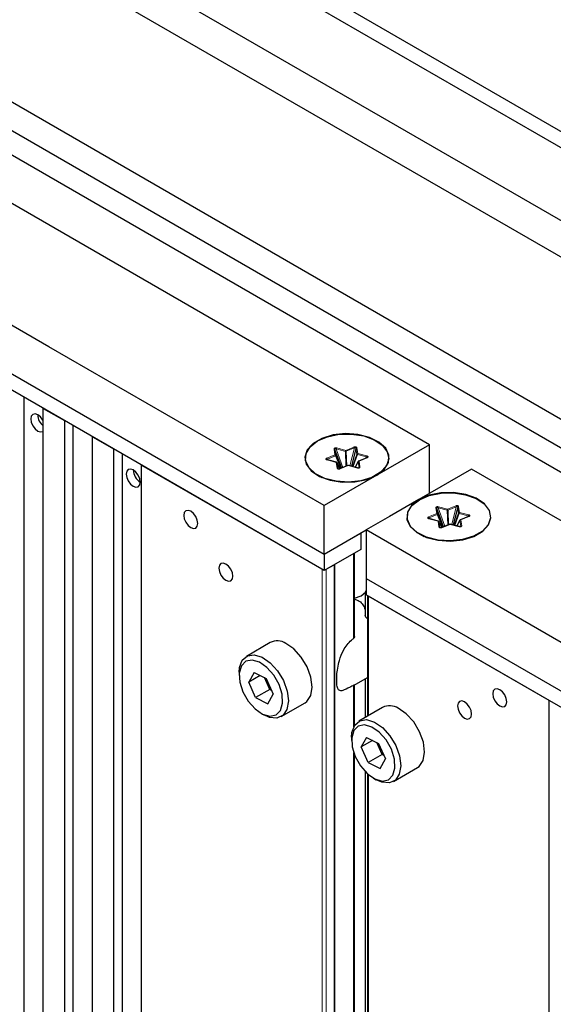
# Paper-space layout 'Blatt4' of a CAD drawing. Header units: millimetres. Extents: x 5 to 418, y 2 to 292.
# Tile 62 of 70: x 265 to 279, y 198 to 223. Entities that reach past the tile are written whole.
import ezdxf

# ---------------------------------------------------------------- set-up
doc = ezdxf.new("R2010")
doc.units = ezdxf.units.MM

psp = doc.layouts.new('Blatt4')

# ---------------------------------------------------------------- linework, layer by layer
at = {"color": 7, "linetype": 'Continuous', "lineweight": 25}
for p, q in [((253.747, 234.223), (304.658, 204.832)), ((254.1, 234.427), (305.011, 205.037)), ((303.067, 203.914), (252.775, 232.947)), ((255.957, 230.191), (302.271, 203.455)), ((292.373, 205.087), (252.421, 228.15)), ((252.598, 227.334), (292.373, 204.372)), ((252.244, 226.926), (292.373, 203.76)), ((275.579, 212.23), (263.204, 219.374)), ((260.553, 216.618), (272.927, 209.475)), ((272.927, 209.066), (260.553, 216.21)), ((265.373, 143.49), (265.373, 213.427)), ((265.856, 213.148), (266.386, 212.842)), ((265.856, 143.212), (265.856, 213.148)), ((266.386, 212.842), (266.386, 142.905)), ((266.611, 142.776), (266.611, 212.713)), ((267.094, 212.434), (267.624, 212.128)), ((267.094, 142.497), (267.094, 212.434)), ((275.579, 212.23), (274.253, 211.465)), ((275.579, 211.006), (275.579, 212.23)), ((267.624, 212.128), (267.624, 142.191)), ((267.848, 142.062), (267.848, 211.998)), ((273.368, 211.646), (273.199, 212.111)), ((273.357, 211.642), (273.222, 211.966)), ((273.726, 212.14), (273.613, 211.691)), ((274, 211.905), (273.795, 211.821)), ((268.331, 211.72), (272.874, 209.097)), ((268.331, 141.783), (268.331, 211.72)), ((272.989, 211.864), (272.996, 211.856)), ((273.236, 211.791), (273.008, 211.851)), ((273.324, 211.637), (273.252, 211.778)), ((273.524, 211.71), (273.318, 211.626)), ((273.768, 211.65), (273.539, 211.711)), ((273.783, 211.81), (273.706, 211.667)), ((272.759, 211.47), (272.872, 211.405)), ((272.865, 211.409), (272.869, 211.406)), ((274.253, 211.465), (272.927, 210.699)), ((274.131, 211.405), (274.244, 211.47)), ((274.134, 211.406), (274.138, 211.409)), ((276.64, 211.618), (275.314, 210.852)), ((289.014, 204.474), (276.64, 211.618)), ((272.927, 209.475), (272.927, 210.699)), ((276.29, 210.66), (276.176, 210.212)), ((275.931, 210.166), (275.762, 210.631)), ((275.921, 210.162), (275.785, 210.487)), ((276.564, 210.426), (276.358, 210.341)), ((275.552, 210.384), (275.559, 210.376)), ((275.8, 210.311), (275.571, 210.372)), ((275.89, 210.152), (275.816, 210.298)), ((276.087, 210.23), (275.881, 210.146)), ((276.332, 210.17), (276.103, 210.231)), ((276.346, 210.33), (276.269, 210.187)), ((272.927, 209.475), (273.988, 210.087)), ((272.927, 209.475), (273.846, 210.005)), ((273.846, 210.005), (273.846, 209.597)), ((273.988, 210.087), (273.988, 208.862)), ((275.322, 209.99), (275.435, 209.925)), ((275.428, 209.929), (275.433, 209.926)), ((276.695, 209.925), (276.808, 209.99)), ((276.697, 209.926), (276.702, 209.929)), ((273.846, 209.597), (272.927, 209.066)), ((272.927, 209.475), (272.927, 209.066)), ((273.688, 207.405), (273.688, 209.505)), ((272.98, 209.097), (273.175, 209.209)), ((273.988, 208.862), (286.362, 201.719)), ((273.988, 208.862), (273.988, 208.454)), ((273.96, 208.517), (273.96, 207.946)), ((286.362, 201.31), (273.988, 208.454)), ((274.019, 208.436), (274.019, 205.4)), ((274.041, 208.423), (278.584, 205.801)), ((271.571, 207.252), (270.969, 206.905)), ((270.788, 206.504), (270.788, 206.423)), ((271.165, 206.498), (271.031, 206.257)), ((271.165, 206.498), (271.47, 206.347)), ((271.317, 206.423), (271.031, 206.257)), ((271.202, 205.866), (271.031, 206.257)), ((271.556, 206.07), (271.425, 206.37)), ((271.47, 206.347), (271.642, 205.955)), ((273.679, 206.182), (274.019, 206.377)), ((273.96, 206.344), (273.96, 205.366)), ((271.556, 206.07), (271.202, 205.866)), ((271.508, 205.714), (271.642, 205.955)), ((271.556, 206.07), (271.58, 206.097)), ((271.601, 206.047), (271.556, 206.07)), ((273.688, 205.163), (273.688, 206.188)), ((271.202, 205.866), (271.508, 205.714)), ((271.844, 205.389), (272.445, 205.736)), ((278.584, 205.801), (278.584, 135.864)), ((271.336, 205.474), (271.407, 205.433)), ((274.399, 205.619), (273.798, 205.272)), ((273.617, 204.872), (273.617, 204.79)), ((273.993, 204.865), (273.859, 204.625)), ((274.146, 204.79), (273.859, 204.625)), ((273.993, 204.865), (274.298, 204.714)), ((274.384, 204.437), (274.253, 204.737)), ((274.298, 204.714), (274.47, 204.322)), ((274.031, 204.233), (273.859, 204.625)), ((274.384, 204.437), (274.408, 204.464)), ((273.688, 190.441), (273.688, 204.437)), ((274.384, 204.437), (274.031, 204.233)), ((274.031, 204.233), (274.336, 204.082)), ((274.336, 204.082), (274.47, 204.322)), ((274.43, 204.414), (274.384, 204.437)), ((273.96, 204.004), (273.96, 190.986)), ((274.673, 203.757), (275.274, 204.104)), ((274.019, 203.948), (274.019, 188.457)), ((274.165, 203.841), (274.235, 203.8))]:
    psp.add_line(p, q, dxfattribs=at)
at = {"color": 7, "linetype": 'Continuous', "lineweight": 18}
for p, q in [((273.242, 212.151), (273.47, 212.09)), ((273.47, 212.09), (273.676, 212.174)), ((273.484, 212.066), (273.689, 212.15)), ((273.689, 212.15), (273.576, 211.701)), ((273.75, 212.155), (273.773, 212.01)), ((272.993, 211.894), (273.199, 211.979)), ((273.007, 211.87), (273.212, 211.954)), ((273.199, 211.979), (273.175, 212.123)), ((273.222, 211.966), (273.199, 212.111)), ((273.212, 211.954), (273.345, 211.636)), ((273.401, 211.659), (273.232, 212.125)), ((273.232, 212.125), (273.461, 212.064)), ((273.461, 212.064), (273.475, 211.69)), ((273.498, 211.699), (273.484, 212.066)), ((273.75, 211.995), (273.639, 211.684)), ((273.655, 211.68), (273.764, 211.984)), ((273.726, 212.14), (273.75, 211.995)), ((273.764, 211.984), (273.993, 211.924)), ((273.773, 212.01), (274.002, 211.949)), ((274.01, 211.903), (273.805, 211.818)), ((273.993, 211.924), (273.965, 211.891)), ((273.23, 211.787), (273.001, 211.848)), ((273.03, 211.845), (273.007, 211.87)), ((273.254, 211.642), (273.23, 211.787)), ((273.277, 211.63), (273.253, 211.775)), ((273.253, 211.775), (273.324, 211.636)), ((273.533, 211.707), (273.328, 211.623)), ((273.762, 211.646), (273.533, 211.707)), ((273.708, 211.666), (273.781, 211.804)), ((273.781, 211.804), (273.805, 211.659)), ((273.805, 211.818), (273.828, 211.674)), ((273.281, 211.624), (273.277, 211.63)), ((275.805, 210.671), (276.034, 210.61)), ((276.034, 210.61), (276.239, 210.694)), ((276.047, 210.586), (276.253, 210.67)), ((276.253, 210.67), (276.139, 210.221)), ((276.29, 210.66), (276.313, 210.515)), ((276.313, 210.675), (276.337, 210.53)), ((275.557, 210.415), (275.762, 210.499)), ((275.57, 210.39), (275.776, 210.474)), ((275.762, 210.499), (275.738, 210.644)), ((275.785, 210.487), (275.762, 210.631)), ((275.776, 210.474), (275.908, 210.157)), ((275.964, 210.18), (275.795, 210.645)), ((275.795, 210.645), (276.024, 210.584)), ((276.024, 210.584), (276.038, 210.21)), ((276.061, 210.219), (276.047, 210.586)), ((276.313, 210.515), (276.202, 210.205)), ((276.218, 210.2), (276.327, 210.504)), ((276.327, 210.504), (276.556, 210.444)), ((276.337, 210.53), (276.566, 210.47)), ((276.573, 210.423), (276.368, 210.339)), ((276.556, 210.444), (276.528, 210.411)), ((275.793, 210.307), (275.564, 210.368)), ((275.593, 210.366), (275.57, 210.39)), ((275.817, 210.163), (275.793, 210.307)), ((275.84, 210.15), (275.817, 210.295)), ((275.817, 210.295), (275.887, 210.157)), ((276.096, 210.227), (275.891, 210.143)), ((276.325, 210.167), (276.096, 210.227)), ((276.271, 210.186), (276.345, 210.324)), ((276.345, 210.324), (276.368, 210.179)), ((276.368, 210.339), (276.392, 210.194)), ((275.845, 210.144), (275.84, 210.15)), ((273.669, 209.495), (273.669, 207.357)), ((273.175, 209.209), (273.175, 138.987)), ((273.196, 138.975), (273.196, 209.221)), ((272.874, 209.097), (272.874, 139.16)), ((272.98, 139.099), (272.98, 209.097)), ((274.016, 207.856), (274.016, 208.438)), ((274.041, 205.412), (274.041, 208.423)), ((274.016, 205.398), (274.016, 206.376)), ((273.669, 206.179), (273.669, 205.13)), ((273.669, 204.488), (273.669, 190.391)), ((274.016, 190.895), (274.016, 203.95)), ((274.041, 188.469), (274.041, 203.928))]:
    psp.add_line(p, q, dxfattribs=at)
at = {"color": 7, "linetype": 'Continuous', "lineweight": 25, "flags": 128}
for points in [[(272.927, 210.699), (265.998, 214.7), (260.553, 217.843)], [(265.856, 212.822), (265.84, 212.853), (265.782, 212.93), (265.715, 212.985), (265.647, 213.009), (265.59, 212.997), (265.551, 212.953), (265.538, 212.883), (265.551, 212.797), (265.59, 212.709), (265.647, 212.631), (265.715, 212.577)], [(265.715, 212.577), (265.782, 212.553), (265.84, 212.564), (265.856, 212.577)], [(274.253, 211.465), (274.441, 211.612), (274.546, 211.784), (274.558, 211.967), (274.476, 212.144), (274.307, 212.299), (274.067, 212.418), (273.777, 212.491), (273.462, 212.511), (273.151, 212.477), (272.871, 212.392), (272.647, 212.263), (272.499, 212.101), (272.44, 211.921), (272.475, 211.74), (272.602, 211.572), (272.809, 211.434), (273.077, 211.336), (273.383, 211.289), (273.699, 211.296), (273.998, 211.356), (274.253, 211.465)], [(272.759, 212.327), (273.011, 212.434), (273.307, 212.494), (273.619, 212.501), (273.922, 212.454), (274.187, 212.358), (274.391, 212.221), (274.516, 212.055), (274.551, 211.876), (274.493, 211.698), (274.347, 211.539), (274.125, 211.411), (273.849, 211.326), (273.541, 211.293), (273.23, 211.313), (272.943, 211.385), (272.706, 211.503), (272.539, 211.656), (272.458, 211.831), (272.47, 212.011), (272.573, 212.182), (272.759, 212.327)], [(268.119, 211.189), (268.187, 211.165), (268.244, 211.176), (268.282, 211.221), (268.296, 211.291), (268.282, 211.377), (268.244, 211.465), (268.187, 211.543), (268.119, 211.597), (268.051, 211.621), (267.994, 211.609), (267.956, 211.565), (267.942, 211.495), (267.956, 211.409), (267.994, 211.321), (268.051, 211.243), (268.119, 211.189)], [(275.314, 210.852), (275.126, 210.705), (275.021, 210.533), (275.009, 210.35), (275.091, 210.173), (275.26, 210.019), (275.5, 209.899), (275.79, 209.826), (276.105, 209.806), (276.416, 209.84), (276.696, 209.925), (276.92, 210.055), (277.068, 210.216), (277.127, 210.396), (277.091, 210.578), (276.965, 210.745), (276.758, 210.884), (276.49, 210.981), (276.184, 211.028), (275.867, 211.021), (275.569, 210.961), (275.314, 210.852)], [(275.323, 210.847), (275.574, 210.955), (275.87, 211.014), (276.183, 211.021), (276.485, 210.974), (276.75, 210.878), (276.954, 210.741), (277.079, 210.576), (277.114, 210.396), (277.056, 210.219), (276.91, 210.059), (276.689, 209.931), (276.412, 209.847), (276.104, 209.813), (275.793, 209.833), (275.506, 209.906), (275.269, 210.023), (275.103, 210.176), (275.022, 210.351), (275.033, 210.531), (275.137, 210.702), (275.323, 210.847)], [(275.314, 210.852), (274.571, 210.424), (273.988, 210.087)], [(269.568, 210.148), (269.636, 210.124), (269.693, 210.136), (269.732, 210.18), (269.745, 210.25), (269.732, 210.336), (269.693, 210.424), (269.636, 210.502), (269.568, 210.556), (269.501, 210.58), (269.443, 210.569), (269.405, 210.524), (269.392, 210.454), (269.405, 210.368), (269.443, 210.28), (269.501, 210.203), (269.568, 210.148)], [(286.362, 202.944), (279.433, 206.944), (273.988, 210.087)], [(270.452, 208.821), (270.52, 208.798), (270.577, 208.809), (270.616, 208.853), (270.629, 208.923), (270.616, 209.009), (270.577, 209.097), (270.52, 209.175), (270.452, 209.229), (270.385, 209.253), (270.327, 209.242), (270.289, 209.198), (270.276, 209.127), (270.289, 209.041), (270.327, 208.953), (270.385, 208.876), (270.452, 208.821)], [(273.688, 208.364), (273.693, 208.366), (273.855, 208.428)], [(273.855, 208.428), (273.964, 208.522), (273.988, 208.565)], [(272.445, 205.736), (272.492, 205.77), (272.591, 205.918), (272.627, 206.129), (272.595, 206.379), (272.501, 206.642), (272.352, 206.889), (272.167, 207.093), (271.964, 207.232)], [(270.788, 206.504), (270.798, 206.624), (270.866, 206.807), (270.993, 206.917), (271.165, 206.944), (271.363, 206.885)], [(271.297, 206.76), (271.113, 206.813), (270.955, 206.781), (270.843, 206.667), (270.791, 206.486), (270.805, 206.259), (270.882, 206.014), (271.015, 205.779), (271.186, 205.585), (271.375, 205.453), (271.56, 205.4), (271.717, 205.432), (271.829, 205.545), (271.881, 205.726), (271.868, 205.953), (271.79, 206.199), (271.658, 206.433), (271.486, 206.628), (271.297, 206.76)], [(271.363, 206.885), (271.566, 206.746), (271.751, 206.542), (271.899, 206.295), (271.994, 206.032), (272.026, 205.782), (271.99, 205.571), (271.891, 205.423), (271.739, 205.353), (271.552, 205.369), (271.407, 205.433)], [(277.347, 205.658), (277.414, 205.634), (277.472, 205.645), (277.51, 205.689), (277.523, 205.76), (277.51, 205.846), (277.472, 205.934), (277.414, 206.011), (277.347, 206.066), (277.279, 206.089), (277.222, 206.078), (277.183, 206.034), (277.17, 205.964), (277.183, 205.878), (277.222, 205.79), (277.279, 205.712), (277.347, 205.658)], [(276.463, 205.351), (276.53, 205.328), (276.588, 205.339), (276.626, 205.383), (276.64, 205.453), (276.626, 205.539), (276.588, 205.628), (276.53, 205.705), (276.463, 205.76), (276.395, 205.783), (276.338, 205.772), (276.299, 205.728), (276.286, 205.658), (276.299, 205.572), (276.338, 205.483), (276.395, 205.406), (276.463, 205.351)], [(275.274, 204.104), (275.32, 204.137), (275.419, 204.285), (275.455, 204.496), (275.424, 204.746), (275.329, 205.009), (275.181, 205.256), (274.995, 205.46), (274.792, 205.599)], [(273.617, 204.872), (273.626, 204.992), (273.695, 205.174), (273.822, 205.284), (273.993, 205.312), (274.191, 205.252)], [(274.191, 205.252), (274.394, 205.113), (274.58, 204.909), (274.728, 204.662), (274.823, 204.399), (274.854, 204.149), (274.818, 203.938), (274.719, 203.79), (274.568, 203.72), (274.38, 203.736), (274.235, 203.8)], [(274.126, 205.127), (273.941, 205.18), (273.783, 205.148), (273.672, 205.035), (273.62, 204.853), (273.633, 204.626), (273.711, 204.381), (273.843, 204.147), (274.014, 203.952), (274.204, 203.82), (274.388, 203.767), (274.546, 203.799), (274.658, 203.912), (274.71, 204.094), (274.696, 204.321), (274.619, 204.566), (274.486, 204.8), (274.315, 204.995), (274.126, 205.127)]]:
    psp.add_lwpolyline(points, dxfattribs=at)
at = {"color": 7, "linetype": 'Continuous', "lineweight": 18, "flags": 128}
for points in [[(273.001, 211.848), (273.003, 211.849), (273.004, 211.851), (273.006, 211.851), (273.007, 211.851), (273.008, 211.851)], [(273.23, 211.787), (273.232, 211.789), (273.233, 211.79), (273.235, 211.791), (273.236, 211.791), (273.236, 211.791)], [(273.252, 211.778), (273.253, 211.777), (273.253, 211.775)], [(273.762, 211.646), (273.764, 211.648), (273.765, 211.649), (273.767, 211.65), (273.768, 211.65), (273.768, 211.65)], [(275.564, 210.368), (275.566, 210.37), (275.568, 210.371), (275.569, 210.372), (275.57, 210.372), (275.571, 210.372)], [(275.793, 210.307), (275.795, 210.309), (275.796, 210.31), (275.798, 210.311), (275.799, 210.311), (275.8, 210.311)], [(275.816, 210.298), (275.816, 210.297), (275.817, 210.295)], [(276.325, 210.167), (276.327, 210.168), (276.328, 210.17), (276.33, 210.17), (276.331, 210.171), (276.332, 210.17)]]:
    psp.add_lwpolyline(points, dxfattribs=at)
at = {"color": 7, "linetype": 'Continuous', "lineweight": 25}
for centre, radius, start, end in [((266.095, 213), 0.381, 182.2191, 231.0992), ((268.494, 211.609), 0.375, 181.8666, 238.1281), ((273.321, 211.619), 0.00755, 115.3071, 166.7559), ((275.885, 210.139), 0.00755, 115.3071, 166.7559), ((271.75, 206.902), 0.393, 57.081, 117.1877), ((274.579, 205.269), 0.393, 57.081, 117.1877)]:
    psp.add_arc(centre, radius, start, end, dxfattribs=at)
at = {"color": 7, "linetype": 'Continuous', "lineweight": 18}
for centre, radius, start, end in [((273.29, 212.117), 0.0589, 145.679, 172.7243), ((273.645, 212.141), 0.0452, 11.0172, 47.0888), ((273.75, 212.128), 0.0268, 91.1178, 153.1976), ((272.963, 211.861), 0.0452, 11.0172, 47.0888), ((273.178, 212.1), 0.0236, 28.644, 96.4195), ((273.168, 211.945), 0.0452, 11.0172, 47.0888), ((273.201, 211.955), 0.0236, 28.644, 96.4195), ((273.205, 211.97), 0.0179, 295.4325, 347.695), ((273.519, 212.057), 0.0589, 145.679, 172.7243), ((273.467, 212.171), 0.107, 266.8077, 279.4222), ((273.44, 212.057), 0.0452, 11.0172, 47.0888), ((273.774, 211.983), 0.0268, 91.1178, 153.1976), ((273.773, 212.01), 0.0277, 212.4349, 249.3591), ((273.822, 211.977), 0.0589, 145.679, 172.7243), ((274.051, 211.916), 0.0589, 145.679, 172.7243), ((274.003, 211.896), 0.00952, 42.8074, 105.2163), ((273.233, 211.764), 0.0236, 28.644, 96.4195), ((273.526, 211.701), 0.00952, 42.8074, 105.2163), ((273.539, 211.704), 0.00704, 88.6697, 152.1985), ((273.805, 211.792), 0.0268, 91.1178, 153.1976), ((273.793, 211.804), 0.0117, 152.2264, 182.936), ((273.798, 211.812), 0.00984, 43.938, 104.0858), ((273.829, 211.647), 0.0268, 91.1178, 153.1976), ((273.256, 211.619), 0.0236, 28.644, 96.4195), ((273.321, 211.616), 0.00952, 42.8074, 105.2163), ((275.853, 210.638), 0.0589, 145.679, 172.7243), ((276.208, 210.661), 0.0452, 11.0172, 47.0888), ((276.314, 210.648), 0.0268, 91.1178, 153.1976), ((275.526, 210.382), 0.0452, 11.0172, 47.0888), ((275.741, 210.62), 0.0236, 28.644, 96.4195), ((275.731, 210.466), 0.0452, 11.0172, 47.0888), ((275.765, 210.475), 0.0236, 28.644, 96.4195), ((275.768, 210.491), 0.0179, 295.4325, 347.695), ((276.082, 210.577), 0.0589, 145.679, 172.7243), ((276.03, 210.691), 0.107, 266.8077, 279.4222), ((276.003, 210.577), 0.0452, 11.0172, 47.0888), ((276.337, 210.503), 0.0268, 91.1178, 153.1976), ((276.337, 210.53), 0.0277, 212.4349, 249.3591), ((276.385, 210.497), 0.0589, 145.679, 172.7243), ((276.614, 210.436), 0.0589, 145.679, 172.7243), ((276.566, 210.416), 0.00952, 42.8074, 105.2163), ((275.796, 210.284), 0.0236, 28.644, 96.4195), ((275.82, 210.139), 0.0236, 28.644, 96.4195), ((276.089, 210.221), 0.00952, 42.8074, 105.2163), ((276.102, 210.224), 0.00704, 88.6697, 152.1985), ((276.368, 210.312), 0.0268, 91.1178, 153.1976), ((276.356, 210.325), 0.0117, 152.2264, 182.936), ((276.361, 210.332), 0.00984, 43.938, 104.0858), ((276.392, 210.167), 0.0268, 91.1178, 153.1976), ((275.884, 210.137), 0.00952, 42.8074, 105.2163)]:
    psp.add_arc(centre, radius, start, end, dxfattribs=at)
for points, knots in [([(273.175, 212.123), (273.175, 212.126), (273.175, 212.131), (273.178, 212.138), (273.184, 212.144), (273.193, 212.149), (273.204, 212.153), (273.217, 212.154), (273.23, 212.153), (273.238, 212.151), (273.242, 212.151)], [0, 0, 0, 0, 0.124991, 0.245739, 0.37336, 0.499954, 0.623626, 0.754179, 0.87335, 1, 1, 1, 1]), ([(273.676, 212.174), (273.679, 212.175), (273.686, 212.178), (273.699, 212.18), (273.711, 212.18), (273.724, 212.178), (273.735, 212.174), (273.743, 212.168), (273.748, 212.162), (273.749, 212.157), (273.75, 212.155)], [0, 0, 0, 0, 0.124991, 0.245739, 0.37336, 0.499954, 0.623626, 0.754179, 0.87335, 1, 1, 1, 1]), ([(273.689, 212.15), (273.692, 212.152), (273.696, 212.155), (273.703, 212.158), (273.709, 212.16), (273.714, 212.159), (273.718, 212.158), (273.721, 212.156), (273.724, 212.152), (273.726, 212.147), (273.726, 212.142), (273.726, 212.14)], [0, 0, 0, 0, 0.158009, 0.290694, 0.402205, 0.499439, 0.554415, 0.611602, 0.720117, 0.847453, 1, 1, 1, 1]), ([(273.001, 211.848), (272.997, 211.849), (272.99, 211.851), (272.981, 211.856), (272.974, 211.862), (272.971, 211.87), (272.972, 211.877), (272.976, 211.884), (272.984, 211.89), (272.99, 211.893), (272.993, 211.894)], [0, 0, 0, 0, 0.124991, 0.245739, 0.37336, 0.499954, 0.623626, 0.754179, 0.87335, 1, 1, 1, 1]), ([(273.199, 212.111), (273.198, 212.114), (273.197, 212.118), (273.198, 212.124), (273.201, 212.129), (273.205, 212.132), (273.21, 212.133), (273.217, 212.132), (273.224, 212.129), (273.229, 212.126), (273.232, 212.125)], [0, 0, 0, 0, 0.158185, 0.291019, 0.402654, 0.499996, 0.597318, 0.708945, 0.841788, 1, 1, 1, 1]), ([(274.002, 211.949), (274.006, 211.948), (274.013, 211.946), (274.023, 211.941), (274.029, 211.935), (274.033, 211.927), (274.032, 211.92), (274.027, 211.913), (274.02, 211.907), (274.013, 211.904), (274.01, 211.903)], [0, 0, 0, 0, 0.124991, 0.245739, 0.37336, 0.499954, 0.623626, 0.754179, 0.87335, 1, 1, 1, 1]), ([(273.828, 211.674), (273.828, 211.671), (273.829, 211.666), (273.826, 211.659), (273.82, 211.653), (273.811, 211.648), (273.799, 211.644), (273.786, 211.643), (273.774, 211.644), (273.766, 211.646), (273.762, 211.646)], [0, 0, 0, 0, 0.124991, 0.245739, 0.37336, 0.499954, 0.623626, 0.754179, 0.87335, 1, 1, 1, 1]), ([(273.328, 211.623), (273.324, 211.622), (273.317, 211.619), (273.305, 211.617), (273.292, 211.617), (273.28, 211.619), (273.269, 211.623), (273.261, 211.628), (273.256, 211.635), (273.254, 211.64), (273.254, 211.642)], [0, 0, 0, 0, 0.1249911, 0.2457394, 0.37336, 0.4999539, 0.6236258, 0.7541795, 0.8733495, 1, 1, 1, 1]), ([(275.738, 210.644), (275.738, 210.646), (275.738, 210.651), (275.741, 210.658), (275.747, 210.664), (275.756, 210.67), (275.768, 210.673), (275.78, 210.674), (275.793, 210.673), (275.801, 210.672), (275.805, 210.671)], [0, 0, 0, 0, 0.124991, 0.245739, 0.37336, 0.499954, 0.623626, 0.754179, 0.87335, 1, 1, 1, 1]), ([(276.239, 210.694), (276.243, 210.696), (276.25, 210.698), (276.262, 210.7), (276.275, 210.701), (276.287, 210.699), (276.298, 210.695), (276.306, 210.689), (276.311, 210.682), (276.312, 210.677), (276.313, 210.675)], [0, 0, 0, 0, 0.124991, 0.245739, 0.37336, 0.499954, 0.623626, 0.754179, 0.87335, 1, 1, 1, 1]), ([(276.253, 210.67), (276.255, 210.672), (276.259, 210.675), (276.266, 210.678), (276.273, 210.68), (276.278, 210.68), (276.281, 210.678), (276.284, 210.676), (276.287, 210.673), (276.289, 210.667), (276.29, 210.663), (276.29, 210.66)], [0, 0, 0, 0, 0.158009, 0.290694, 0.402205, 0.499439, 0.554415, 0.611602, 0.720117, 0.847453, 1, 1, 1, 1]), ([(275.564, 210.368), (275.561, 210.369), (275.553, 210.371), (275.544, 210.376), (275.537, 210.383), (275.534, 210.39), (275.535, 210.397), (275.54, 210.404), (275.547, 210.41), (275.553, 210.413), (275.557, 210.415)], [0, 0, 0, 0, 0.124991, 0.245739, 0.37336, 0.499954, 0.623626, 0.754179, 0.87335, 1, 1, 1, 1]), ([(275.762, 210.631), (275.761, 210.634), (275.76, 210.638), (275.761, 210.644), (275.764, 210.649), (275.768, 210.652), (275.774, 210.653), (275.78, 210.652), (275.788, 210.649), (275.792, 210.647), (275.795, 210.645)], [0, 0, 0, 0, 0.1581849, 0.2910187, 0.4026542, 0.4999965, 0.5973177, 0.7089448, 0.8417876, 1, 1, 1, 1]), ([(276.566, 210.47), (276.569, 210.468), (276.577, 210.466), (276.586, 210.461), (276.593, 210.455), (276.596, 210.448), (276.595, 210.44), (276.59, 210.433), (276.583, 210.427), (276.577, 210.424), (276.573, 210.423)], [0, 0, 0, 0, 0.124991, 0.245739, 0.37336, 0.499954, 0.623626, 0.754179, 0.87335, 1, 1, 1, 1]), ([(275.891, 210.143), (275.887, 210.142), (275.88, 210.139), (275.868, 210.137), (275.855, 210.137), (275.843, 210.139), (275.832, 210.143), (275.824, 210.149), (275.819, 210.155), (275.818, 210.16), (275.817, 210.163)], [0, 0, 0, 0, 0.124991, 0.245739, 0.37336, 0.499954, 0.623626, 0.754179, 0.87335, 1, 1, 1, 1]), ([(276.392, 210.194), (276.392, 210.191), (276.392, 210.187), (276.389, 210.18), (276.383, 210.173), (276.374, 210.168), (276.362, 210.164), (276.35, 210.163), (276.337, 210.164), (276.329, 210.166), (276.325, 210.167)], [0, 0, 0, 0, 0.124991, 0.245739, 0.37336, 0.499954, 0.623626, 0.754179, 0.87335, 1, 1, 1, 1])]:
    psp.add_open_spline(points, degree=3, knots=knots, dxfattribs=at)
at = {"color": 7, "linetype": 'Continuous', "lineweight": 25}
for points, knots in [([(273.993, 211.924), (273.996, 211.924), (274.001, 211.924), (274.007, 211.923), (274.01, 211.921), (274.012, 211.919), (274.012, 211.916), (274.011, 211.914), (274.01, 211.911), (274.009, 211.91)], [0, 0, 0, 0, 0.297284, 0.430174, 0.551206, 0.662742, 0.770552, 0.880993, 1, 1, 1, 1]), ([(274.009, 211.91), (274.007, 211.909), (274.004, 211.905), (273.999, 211.902), (273.996, 211.9)], [0, 0, 0, 0, 0.447116, 1, 1, 1, 1]), ([(273.011, 211.847), (273.008, 211.848), (273.003, 211.85), (272.997, 211.855), (272.993, 211.859), (272.991, 211.862), (272.992, 211.866), (272.995, 211.868), (273, 211.87), (273.005, 211.87), (273.007, 211.87)], [0, 0, 0, 0, 0.158185, 0.291019, 0.402654, 0.499996, 0.597318, 0.708945, 0.841788, 1, 1, 1, 1]), ([(273.008, 211.851), (273.004, 211.852), (272.999, 211.854), (272.996, 211.856), (272.995, 211.857)], [0, 0, 0, 0, 0.561531, 1, 1, 1, 1]), ([(273.246, 211.786), (273.243, 211.788), (273.24, 211.79), (273.237, 211.791), (273.236, 211.791)], [0, 0, 0, 0, 0.924021, 1, 1, 1, 1]), ([(273.252, 211.778), (273.252, 211.779), (273.251, 211.782), (273.248, 211.784), (273.246, 211.786)], [0, 0, 0, 0, 0.189294, 1, 1, 1, 1]), ([(273.539, 211.711), (273.538, 211.711), (273.535, 211.712), (273.529, 211.712), (273.525, 211.71), (273.524, 211.709)], [0, 0, 0, 0, 0.211157, 0.645761, 1, 1, 1, 1]), ([(273.805, 211.653), (273.804, 211.653), (273.803, 211.652), (273.801, 211.65), (273.797, 211.648), (273.793, 211.647), (273.788, 211.646), (273.781, 211.645), (273.775, 211.645), (273.772, 211.645)], [0, 0, 0, 0, 0.116208, 0.221567, 0.322948, 0.42975, 0.547428, 0.680101, 1, 1, 1, 1]), ([(273.795, 211.821), (273.795, 211.821), (273.791, 211.82), (273.786, 211.816), (273.784, 211.811), (273.783, 211.81)], [0, 0, 0, 0, 0.117097, 0.612386, 1, 1, 1, 1]), ([(273.805, 211.659), (273.805, 211.658), (273.806, 211.656), (273.805, 211.654), (273.805, 211.653)], [0, 0, 0, 0, 0.552884, 1, 1, 1, 1]), ([(273.288, 211.621), (273.287, 211.622), (273.283, 211.623), (273.28, 211.625), (273.277, 211.628), (273.277, 211.629), (273.277, 211.63)], [0, 0, 0, 0, 0.194664, 0.417926, 0.683603, 1, 1, 1, 1]), ([(273.314, 211.62), (273.312, 211.62), (273.308, 211.62), (273.301, 211.619), (273.294, 211.62), (273.29, 211.621), (273.288, 211.621)], [0, 0, 0, 0, 0.316397, 0.582074, 0.805336, 1, 1, 1, 1]), ([(276.556, 210.444), (276.559, 210.444), (276.565, 210.444), (276.57, 210.443), (276.573, 210.441), (276.575, 210.439), (276.575, 210.437), (276.574, 210.434), (276.573, 210.432), (276.572, 210.431)], [0, 0, 0, 0, 0.2972835, 0.4301739, 0.551206, 0.6627418, 0.770552, 0.8809929, 1, 1, 1, 1]), ([(276.572, 210.431), (276.571, 210.429), (276.567, 210.425), (276.562, 210.422), (276.56, 210.42)], [0, 0, 0, 0, 0.447116, 1, 1, 1, 1]), ([(275.574, 210.367), (275.571, 210.368), (275.566, 210.371), (275.56, 210.375), (275.556, 210.379), (275.555, 210.383), (275.555, 210.386), (275.558, 210.388), (275.563, 210.39), (275.568, 210.39), (275.57, 210.39)], [0, 0, 0, 0, 0.158185, 0.291019, 0.402654, 0.499996, 0.597318, 0.708945, 0.841788, 1, 1, 1, 1]), ([(275.571, 210.372), (275.568, 210.373), (275.562, 210.374), (275.559, 210.376), (275.558, 210.377)], [0, 0, 0, 0, 0.5615315, 1, 1, 1, 1]), ([(275.809, 210.307), (275.806, 210.308), (275.803, 210.31), (275.8, 210.311), (275.8, 210.311)], [0, 0, 0, 0, 0.924021, 1, 1, 1, 1]), ([(275.815, 210.298), (275.815, 210.299), (275.814, 210.302), (275.811, 210.305), (275.809, 210.307)], [0, 0, 0, 0, 0.189294, 1, 1, 1, 1]), ([(276.103, 210.231), (276.102, 210.231), (276.098, 210.232), (276.093, 210.232), (276.089, 210.23), (276.087, 210.23)], [0, 0, 0, 0, 0.211157, 0.645761, 1, 1, 1, 1]), ([(276.368, 210.173), (276.368, 210.173), (276.366, 210.172), (276.364, 210.17), (276.36, 210.169), (276.356, 210.167), (276.351, 210.166), (276.344, 210.165), (276.339, 210.166), (276.335, 210.166)], [0, 0, 0, 0, 0.116208, 0.221567, 0.322948, 0.42975, 0.547428, 0.680101, 1, 1, 1, 1]), ([(276.359, 210.341), (276.358, 210.341), (276.355, 210.34), (276.35, 210.336), (276.347, 210.332), (276.346, 210.33)], [0, 0, 0, 0, 0.117097, 0.612386, 1, 1, 1, 1]), ([(276.368, 210.179), (276.369, 210.178), (276.37, 210.176), (276.369, 210.174), (276.368, 210.173)], [0, 0, 0, 0, 0.552884, 1, 1, 1, 1]), ([(275.852, 210.141), (275.85, 210.142), (275.846, 210.143), (275.843, 210.145), (275.841, 210.148), (275.84, 210.15), (275.84, 210.15)], [0, 0, 0, 0, 0.1946635, 0.4179261, 0.6836027, 1, 1, 1, 1]), ([(275.877, 210.141), (275.875, 210.14), (275.871, 210.14), (275.864, 210.14), (275.857, 210.14), (275.853, 210.141), (275.852, 210.141)], [0, 0, 0, 0, 0.316397, 0.582074, 0.805336, 1, 1, 1, 1]), ([(273.688, 208.346), (273.721, 208.337), (273.799, 208.314), (273.888, 208.234), (273.953, 208.125), (273.959, 208.043), (273.962, 208.003)], [0, 0, 0, 0, 0.199736, 0.464439, 0.734055, 1, 1, 1, 1]), ([(274.016, 207.856), (274.013, 207.858), (274.002, 207.866), (273.987, 207.881), (273.974, 207.9), (273.966, 207.915), (273.962, 207.93), (273.96, 207.941), (273.96, 207.946), (273.96, 207.946)], [0, 0, 0, 0, 0.083376, 0.373578, 0.530375, 0.692072, 0.841945, 0.997643, 1, 1, 1, 1]), ([(273.669, 206.179), (273.639, 206.162), (273.53, 206.102), (273.398, 206.037), (273.302, 206.037), (273.256, 206.11), (273.24, 206.243), (273.243, 206.42), (273.265, 206.612), (273.313, 206.834), (273.416, 207.09), (273.551, 207.262), (273.651, 207.342), (273.669, 207.357)], [0, 0, 0, 0, 0.056533, 0.198788, 0.305007, 0.39122, 0.477883, 0.554131, 0.627523, 0.70577, 0.818129, 0.965728, 1, 1, 1, 1]), ([(273.688, 207.405), (273.688, 207.405), (273.689, 207.395), (273.685, 207.381), (273.678, 207.365), (273.672, 207.359), (273.669, 207.357)], [0, 0, 0, 0, 0.048613, 0.467491, 0.802349, 1, 1, 1, 1]), ([(273.669, 206.179), (273.672, 206.181), (273.679, 206.185), (273.686, 206.188), (273.687, 206.188), (273.688, 206.188)], [0, 0, 0, 0, 0.237637, 0.556442, 1, 1, 1, 1])]:
    psp.add_open_spline(points, degree=3, knots=knots, dxfattribs=at)

doc.saveas('drawing.dxf')
